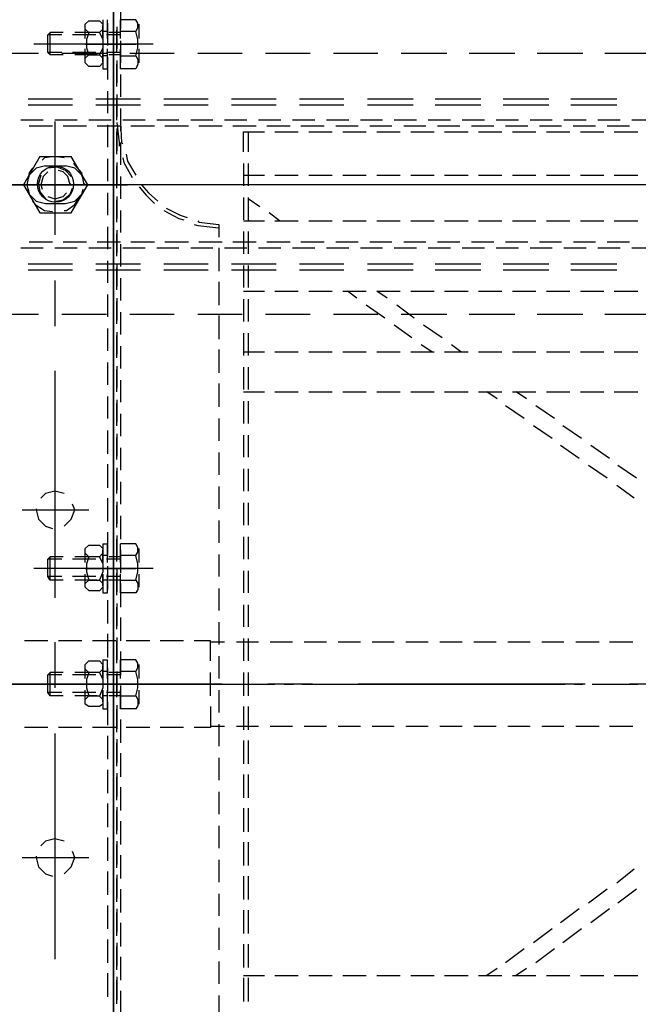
# Model space of a CAD drawing. Header units: millimetres. Extents: x -1435 to 74790, y -2508 to 13830.
# Tile 87 of 95: x 34554 to 34641, y 10626 to 10764. Entities that reach past the tile are written whole.
import ezdxf

# ---------------------------------------------------------------- set-up
doc = ezdxf.new("R2010")
doc.units = ezdxf.units.MM
doc.layers.add('ACMV-EQP-CHW', color=30, linetype='Continuous', true_color=0xff7f00)

# ---------------------------------------------------------------- blocks, each defined once
blk = doc.blocks.new('AHU-3TR-CARRIER')
at = {"layer": 'ACMV-EQP-CHW'}
for points in [[(388.23, 519.81), (388.23, 84.51)], [(388.23, 82.02), (388.23, 519.5)], [(390.09, 463.37), (390.09, 457.45)], [(381.67, 456.52), (380.73, 457.45), (380.73, 458.7), (381.67, 459.63)], [(381.67, 459.63), (384.47, 459.63)], [(384.47, 459.63), (385.42, 458.7), (385.42, 457.45), (384.47, 456.52), (385.42, 454.64), (385.42, 452.46), (384.47, 450.59), (385.42, 449.66), (385.42, 448.4), (384.47, 447.47), (381.68, 447.47)], [(385.42, 459.94), (385.42, 454.96)], [(386.66, 454.96), (386.66, 459.94)], [(390.09, 454.96), (390.09, 459.94)], [(394.15, 459.94), (390.09, 459.94)], [(394.15, 456.83), (394.76, 457.77), (394.76, 459.01), (394.15, 459.94)], [(380.73, 454.96), (380.73, 458.39)], [(385.42, 454.96), (385.42, 458.39)], [(386.65, 456.83), (385.42, 456.83)], [(386.65, 459.01), (386.65, 453.09)], [(389.16, 458.07), (389.16, 452.15)], [(389.16, 451.21), (389.16, 457.13)], [(394.15, 450.28), (394.76, 452.46), (394.76, 454.64), (394.15, 456.82), (390.09, 456.82)], [(395.08, 454.96), (395.08, 458.7)], [(371.38, 450.59), (371.38, 456.51), (370.75, 455.89)], [(374.49, 455.89), (370.75, 455.89)], [(371.38, 450.59), (370.76, 451.21), (370.76, 455.89)], [(374.81, 456.52), (371.38, 456.52)], [(383.54, 455.89), (377.31, 455.89)], [(383.86, 456.52), (377.92, 456.52)], [(384.47, 456.51), (381.67, 456.51), (381.04, 454.64), (381.04, 452.46), (381.67, 450.59), (384.47, 450.59)], [(390.09, 455.89), (386.35, 455.89)], [(390.09, 456.52), (386.97, 456.52)], [(390.09, 454.33), (390.09, 448.4)], [(398.82, 453.4), (367.02, 453.4)], [(380.73, 453.4), (394.15, 453.4)], [(380.73, 448.72), (380.73, 452.15)], [(390.4, 453.4), (381.67, 453.4)], [(385.42, 452.15), (385.42, 446.84)], [(385.42, 448.72), (385.42, 452.15)], [(386.66, 446.85), (386.66, 452.15)], [(390.09, 446.85), (390.09, 452.15)], [(395.08, 448.41), (395.08, 452.15)], [(368.27, 450.9), (356.42, 450.9)], [(374.49, 451.21), (370.75, 451.21)], [(374.81, 450.59), (371.38, 450.59)], [(386.35, 450.9), (374.49, 450.9)], [(383.54, 451.21), (377.31, 451.21)], [(383.86, 450.59), (377.92, 450.59)], [(381.67, 447.47), (380.73, 448.41), (380.73, 449.65), (381.67, 450.59)], [(386.65, 450.28), (385.42, 450.28)], [(390.09, 451.21), (386.35, 451.21)], [(386.65, 449.96), (386.65, 444.04)], [(390.09, 450.59), (386.97, 450.59)], [(389.16, 449.02), (389.16, 443.11)], [(390.09, 450.28), (394.15, 450.28), (394.76, 449.34), (394.76, 448.1), (394.15, 446.85), (390.09, 446.85)], [(404.44, 450.9), (392.59, 450.9)], [(422.53, 450.9), (410.67, 450.9)], [(440.6, 450.9), (428.76, 450.9)], [(458.69, 450.9), (446.84, 450.9)], [(477.09, 450.9), (464.93, 450.9)], [(495.17, 450.9), (483.01, 450.9)], [(513.26, 450.9), (501.1, 450.9)], [(531.35, 450.9), (519.19, 450.9)], [(385.42, 446.85), (386.65, 446.85)], [(389.16, 442.17), (389.16, 448.09)], [(390.09, 445.29), (390.09, 439.37)], [(386.65, 440.93), (386.65, 435)], [(377.31, 438.74), (365.46, 438.74)], [(395.39, 438.74), (383.54, 438.74)], [(389.16, 439.99), (389.16, 434.06)], [(389.16, 433.12), (389.16, 439.05)], [(413.48, 438.74), (401.63, 438.74)], [(431.56, 438.74), (419.71, 438.74)], [(449.65, 438.74), (437.81, 438.74)], [(468.05, 438.74), (455.88, 438.74)], [(486.14, 438.74), (473.97, 438.74)], [(504.22, 438.74), (492.06, 438.74)], [(522.31, 438.74), (510.14, 438.74)], [(377.31, 437.18), (365.46, 437.18)], [(395.39, 437.18), (383.54, 437.18)], [(390.09, 436.24), (390.09, 430.32)], [(413.48, 437.18), (401.63, 437.18)], [(431.56, 437.18), (419.71, 437.18)], [(449.65, 437.18), (437.81, 437.18)], [(468.05, 437.18), (455.88, 437.18)], [(486.14, 437.18), (473.97, 437.18)], [(504.22, 437.18), (492.06, 437.18)], [(522.31, 437.18), (510.14, 437.18)], [(369.51, 433.13), (363.59, 433.13)], [(378.55, 433.13), (372.64, 433.13)], [(387.6, 433.13), (381.67, 433.13)], [(396.65, 433.13), (390.71, 433.13)], [(405.68, 433.13), (399.76, 433.13)], [(414.72, 433.13), (408.8, 433.13)], [(423.77, 433.13), (417.84, 433.13)], [(432.81, 433.13), (426.89, 433.13)], [(441.85, 433.13), (435.93, 433.13)], [(450.9, 433.13), (444.96, 433.13)], [(459.94, 433.13), (454.01, 433.13)], [(468.99, 433.13), (463.06, 433.13)], [(478.02, 433.13), (472.11, 433.13)], [(487.07, 433.13), (481.15, 433.13)], [(496.11, 433.13), (490.18, 433.13)], [(505.16, 433.13), (499.23, 433.13)], [(514.21, 433.13), (508.27, 433.13)], [(523.24, 433.13), (517.31, 433.13)], [(532.29, 433.13), (526.36, 433.13)], [(371.99, 431.57), (365.77, 431.57)], [(372.64, 432.82), (372.64, 402.57)], [(381.04, 431.57), (374.81, 431.57)], [(390.09, 431.57), (383.86, 431.57)], [(386.65, 431.88), (386.65, 425.95)], [(389.16, 432.5), (389.78, 427.21), (389.78, 426.27)], [(389.16, 430.95), (389.16, 425.02)], [(390.09, 432.5), (390.39, 427.21), (390.71, 426.89)], [(399.14, 431.57), (392.89, 431.57)], [(408.18, 431.57), (401.94, 431.57)], [(417.21, 431.57), (410.99, 431.57)], [(426.26, 431.57), (420.03, 431.57)], [(435.31, 431.57), (429.07, 431.57)], [(444.35, 431.57), (438.11, 431.57)], [(453.39, 431.57), (447.46, 431.57)], [(462.43, 431.57), (456.51, 431.57)], [(471.48, 431.57), (465.56, 431.57)], [(480.52, 431.57), (474.59, 431.57)], [(489.56, 431.57), (483.63, 431.57)], [(498.6, 431.57), (492.68, 431.57)], [(507.64, 431.57), (501.73, 431.57)], [(516.69, 431.57), (510.76, 431.57)], [(525.73, 431.57), (519.81, 431.57)], [(389.16, 424.08), (389.16, 430.01)], [(422.84, 424.71), (422.84, 430.01), (428.45, 430.01)], [(424.08, 430.01), (424.08, 424.71)], [(431.26, 430.01), (437.48, 430.01)], [(440.3, 430.01), (446.53, 430.01)], [(449.34, 430.01), (455.57, 430.01)], [(458.38, 430.01), (464.62, 430.01)], [(467.42, 430.01), (473.66, 430.01)], [(476.47, 430.01), (482.7, 430.01)], [(485.51, 430.01), (491.74, 430.01)], [(494.55, 430.01), (500.79, 430.01)], [(503.59, 430.01), (509.83, 430.01)], [(512.64, 430.01), (518.87, 430.01)], [(521.68, 430.01), (527.92, 430.01)], [(372.64, 426.89), (372.64, 405.38)], [(390.09, 427.21), (390.09, 421.28)], [(368.57, 423.46), (364.22, 415.97), (368.57, 408.5)], [(368.57, 423.46), (376.99, 423.46)], [(375.12, 423.15), (372.64, 423.46), (369.82, 423.15), (369.2, 422.53)], [(377, 408.5), (381.36, 415.97), (377, 423.46)], [(386.65, 422.83), (386.65, 416.91)], [(390.71, 423.15), (391.02, 421.9), (393.21, 417.84)], [(391.65, 424.08), (391.96, 422.22), (394.15, 418.47)], [(366.7, 420.34), (365.77, 419.1), (365.15, 415.97), (365.46, 414.42)], [(370.14, 420.97), (367.64, 420.34), (365.77, 418.47), (365.46, 417.53)], [(370.14, 420.97), (375.43, 420.97)], [(377, 418.16), (375.43, 419.72), (373.25, 420.66), (370.75, 420.34)], [(380.12, 417.53), (379.8, 418.47), (377.92, 420.34), (375.43, 420.97)], [(380.42, 416.29), (380.42, 415.97), (379.8, 419.1), (377.92, 421.28), (377.62, 421.59)], [(389.16, 421.9), (389.16, 415.98)], [(389.16, 415.05), (389.16, 420.97)], [(422.84, 421.59), (422.84, 415.67)], [(424.08, 421.59), (424.08, 415.67)], [(368.89, 418.47), (368.27, 416.29), (368.57, 414.1), (370.14, 412.23)], [(370.76, 419.41), (369.51, 418.15), (368.89, 415.97), (369.19, 414.73)], [(376.68, 416.29), (376.68, 415.97), (376.06, 418.16), (374.81, 419.41), (373.57, 419.72)], [(390.09, 418.16), (390.09, 412.23)], [(422.84, 418.47), (428.45, 418.47)], [(431.26, 418.47), (437.48, 418.47)], [(440.3, 418.47), (446.53, 418.47)], [(449.34, 418.47), (455.57, 418.47)], [(458.38, 418.47), (464.62, 418.47)], [(467.42, 418.47), (473.66, 418.47)], [(476.47, 418.47), (482.7, 418.47)], [(485.51, 418.47), (491.74, 418.47)], [(494.55, 418.47), (500.79, 418.47)], [(503.59, 418.47), (509.83, 418.47)], [(512.64, 418.47), (518.87, 418.47)], [(521.68, 418.47), (527.92, 418.47)], [(369.19, 415.97), (308.7, 415.97)], [(407.55, 415.97), (347.37, 415.97)], [(353.6, 415.97), (391.96, 415.97)], [(365.46, 414.73), (365.77, 413.48), (367.64, 411.61), (370.14, 410.98)], [(372.94, 411.61), (374.81, 411.93), (376.68, 413.48), (377.31, 415.05)], [(375.43, 410.99), (377.92, 411.61), (379.8, 413.48), (380.12, 414.73)], [(393.21, 415.97), (381.04, 415.97)], [(395.08, 415.35), (396.94, 413.17), (399.13, 410.99)], [(395.7, 415.97), (397.58, 413.8), (400.07, 411.61)], [(465.56, 415.97), (405.37, 415.97)], [(431.56, 415.97), (419.71, 415.97)], [(504.21, 415.97), (443.73, 415.97)], [(489.88, 415.97), (477.72, 415.97)], [(562.22, 415.97), (501.73, 415.97)], [(528.23, 415.97), (516.07, 415.97)], [(370.76, 412.85), (372.64, 412.23), (374.81, 412.85), (375.75, 413.79)], [(375.12, 409.12), (375.75, 409.12), (377.92, 410.68), (379.49, 413.17)], [(386.65, 413.79), (386.65, 407.87)], [(389.16, 412.85), (389.16, 406.93)], [(422.84, 412.54), (422.84, 406.62)], [(424.08, 412.54), (424.08, 406.62)], [(427.19, 410.05), (424.08, 412.23)], [(366.7, 411.61), (367.33, 410.68), (369.82, 409.12), (372, 408.81)], [(370.14, 410.98), (375.43, 410.98)], [(389.16, 406), (389.16, 411.93)], [(402.24, 409.74), (405.99, 407.87), (407.87, 407.24)], [(368.57, 408.5), (376.99, 408.5)], [(390.09, 409.12), (390.09, 403.2)], [(401.63, 409.12), (405.68, 406.93), (406.94, 406.62)], [(432.5, 406.31), (429.69, 408.49)], [(386.65, 404.75), (386.65, 398.82)], [(409.73, 405.38), (410.67, 405.06), (416.29, 404.44)], [(410.67, 406.31), (410.99, 406), (416.29, 405.38), (416.29, 401.95)], [(422.84, 406.31), (428.45, 406.31)], [(424.39, 406.31), (424.08, 406.62)], [(431.26, 406.31), (437.48, 406.31)], [(440.3, 406.31), (446.53, 406.31)], [(449.34, 406.31), (455.57, 406.31)], [(458.38, 406.31), (464.62, 406.31)], [(467.42, 406.31), (473.66, 406.31)], [(476.47, 406.31), (482.7, 406.31)], [(485.51, 406.31), (491.74, 406.31)], [(494.55, 406.31), (500.79, 406.31)], [(503.59, 406.31), (509.83, 406.31)], [(512.64, 406.31), (518.87, 406.31)], [(521.68, 406.31), (527.92, 406.31)], [(389.16, 403.82), (389.16, 397.89)], [(389.16, 396.95), (389.16, 402.88)], [(422.84, 403.51), (422.84, 397.58)], [(424.08, 403.51), (424.08, 397.58)], [(363.59, 399.13), (369.51, 399.13)], [(365.77, 400.7), (371.99, 400.7)], [(372.64, 399.13), (378.55, 399.13)], [(374.81, 400.7), (381.05, 400.7)], [(381.67, 399.13), (387.59, 399.13)], [(383.86, 400.7), (390.1, 400.7)], [(390.09, 400.07), (390.09, 394.15)], [(390.71, 399.13), (396.64, 399.13)], [(392.89, 400.7), (399.13, 400.7)], [(399.76, 399.13), (405.68, 399.13)], [(401.94, 400.7), (408.18, 400.7)], [(408.8, 399.13), (414.72, 399.13)], [(410.99, 400.7), (417.21, 400.7)], [(416.29, 399.13), (416.29, 392.9)], [(417.84, 399.13), (423.77, 399.13)], [(420.03, 400.7), (426.26, 400.7)], [(426.89, 399.13), (432.81, 399.13)], [(429.07, 400.7), (435.31, 400.7)], [(435.93, 399.13), (441.85, 399.13)], [(438.11, 400.7), (444.35, 400.7)], [(444.97, 399.13), (450.9, 399.13)], [(447.46, 400.7), (453.39, 400.7)], [(454.01, 399.13), (459.94, 399.13)], [(456.51, 400.7), (462.43, 400.7)], [(463.06, 399.13), (468.99, 399.13)], [(465.56, 400.7), (471.48, 400.7)], [(472.11, 399.13), (478.02, 399.13)], [(474.59, 400.7), (480.51, 400.7)], [(481.15, 399.13), (487.07, 399.13)], [(483.63, 400.7), (489.56, 400.7)], [(490.19, 399.13), (496.12, 399.13)], [(492.68, 400.7), (498.61, 400.7)], [(499.23, 399.13), (505.15, 399.13)], [(501.72, 400.7), (507.64, 400.7)], [(508.27, 399.13), (514.2, 399.13)], [(510.77, 400.7), (516.69, 400.7)], [(517.31, 399.13), (523.24, 399.13)], [(519.81, 400.7), (525.73, 400.7)], [(526.36, 399.13), (532.29, 399.13)], [(377.31, 394.77), (365.46, 394.77)], [(395.39, 394.77), (383.54, 394.77)], [(386.65, 395.71), (386.65, 389.79)], [(389.16, 394.77), (389.16, 388.85)], [(389.16, 387.92), (389.16, 393.84)], [(413.48, 394.77), (401.63, 394.77)], [(431.56, 394.77), (419.71, 394.77)], [(422.84, 394.46), (422.84, 388.53)], [(424.08, 394.46), (424.08, 388.53)], [(449.65, 394.77), (437.81, 394.77)], [(468.05, 394.77), (455.88, 394.77)], [(486.14, 394.77), (473.97, 394.77)], [(504.22, 394.77), (492.06, 394.77)], [(522.31, 394.77), (510.14, 394.77)], [(377.31, 393.21), (365.46, 393.21)], [(395.39, 393.21), (383.54, 393.21)], [(390.09, 391.03), (390.09, 385.11)], [(413.48, 393.21), (401.63, 393.21)], [(431.56, 393.21), (419.71, 393.21)], [(449.65, 393.21), (437.81, 393.21)], [(468.05, 393.21), (455.88, 393.21)], [(486.14, 393.21), (473.97, 393.21)], [(504.22, 393.21), (492.06, 393.21)], [(522.31, 393.21), (510.14, 393.21)], [(372.64, 390.41), (372.64, 378.25)], [(416.29, 390.09), (416.29, 383.86)], [(386.65, 386.66), (386.65, 380.75)], [(389.16, 385.73), (389.16, 379.81)], [(422.84, 387.6), (428.45, 387.6)], [(431.26, 387.6), (437.48, 387.6)], [(440.3, 387.6), (446.53, 387.6)], [(449.34, 387.6), (455.57, 387.6)], [(453.08, 385.73), (450.59, 387.6)], [(458.38, 387.6), (464.62, 387.6)], [(461.19, 385.73), (458.38, 387.6)], [(467.42, 387.6), (473.66, 387.6)], [(476.47, 387.6), (482.7, 387.6)], [(485.51, 387.6), (491.74, 387.6)], [(494.55, 387.6), (500.79, 387.6)], [(503.59, 387.6), (509.83, 387.6)], [(512.64, 387.6), (518.87, 387.6)], [(521.68, 387.6), (527.92, 387.6)], [(389.16, 378.87), (389.16, 384.8)], [(422.84, 385.42), (422.84, 379.5)], [(424.08, 385.42), (424.08, 379.5)], [(460.56, 380.43), (455.57, 383.86)], [(468.36, 380.43), (463.69, 383.86)], [(368.27, 381.37), (356.42, 381.37)], [(386.35, 381.37), (374.49, 381.37)], [(390.09, 381.98), (390.09, 376.06)], [(404.44, 381.37), (392.59, 381.37)], [(422.53, 381.37), (410.67, 381.37)], [(416.29, 381.06), (416.29, 374.81)], [(440.6, 381.37), (428.76, 381.37)], [(458.7, 381.37), (446.84, 381.37)], [(477.09, 381.37), (464.93, 381.37)], [(495.18, 381.37), (483.02, 381.37)], [(513.26, 381.37), (501.1, 381.37)], [(531.35, 381.37), (519.19, 381.37)], [(467.74, 375.13), (463.06, 378.56)], [(475.84, 375.13), (470.85, 378.56)], [(386.65, 377.63), (386.65, 371.7)], [(389.16, 376.69), (389.16, 370.76)], [(389.16, 369.83), (389.16, 375.75)], [(422.84, 376.37), (422.84, 370.45)], [(424.08, 376.37), (424.08, 370.45)], [(390.09, 372.94), (390.09, 367.02)], [(473.04, 371.39), (470.23, 373.26)], [(480.83, 371.39), (478.33, 373.26)], [(416.29, 372.01), (416.29, 365.78)], [(422.84, 371.39), (428.45, 371.39)], [(431.26, 371.39), (437.48, 371.39)], [(440.3, 371.39), (446.53, 371.39)], [(449.34, 371.39), (455.57, 371.39)], [(458.38, 371.39), (464.62, 371.39)], [(467.42, 371.39), (473.66, 371.39)], [(476.47, 371.39), (482.7, 371.39)], [(485.51, 371.39), (491.74, 371.39)], [(494.55, 371.39), (500.79, 371.39)], [(503.59, 371.39), (509.83, 371.39)], [(512.64, 371.39), (518.87, 371.39)], [(521.68, 371.39), (527.92, 371.39)], [(386.65, 368.58), (386.65, 362.65)], [(389.16, 367.64), (389.16, 361.71)], [(372.64, 366.4), (372.64, 305.9)], [(389.16, 360.78), (389.16, 366.71)], [(422.84, 367.33), (422.84, 361.41)], [(424.08, 367.33), (424.08, 361.41)], [(390.09, 363.91), (390.09, 357.98)], [(416.29, 362.97), (416.29, 356.73)], [(386.65, 359.54), (386.65, 353.61)], [(422.84, 360.78), (428.45, 360.78)], [(431.26, 360.78), (437.48, 360.78)], [(440.3, 360.78), (446.53, 360.78)], [(449.34, 360.78), (455.57, 360.78)], [(458.38, 360.78), (464.62, 360.78)], [(467.42, 360.78), (473.66, 360.78)], [(476.47, 360.78), (482.7, 360.78)], [(485.51, 360.78), (491.74, 360.78)], [(490.51, 358.91), (487.7, 360.78)], [(494.55, 360.78), (500.79, 360.78)], [(498.29, 358.91), (495.49, 360.78)], [(503.59, 360.78), (509.83, 360.78)], [(512.64, 360.78), (518.87, 360.78)], [(521.68, 360.78), (527.92, 360.78)], [(389.16, 358.6), (389.16, 352.67)], [(389.16, 351.74), (389.16, 357.66)], [(422.84, 358.29), (422.84, 352.36)], [(424.08, 358.29), (424.08, 352.36)], [(497.67, 353.61), (492.68, 357.04)], [(505.78, 353.61), (500.79, 357.04)], [(390.09, 354.86), (390.09, 348.93)], [(416.29, 353.61), (416.29, 347.69)], [(505.15, 348.31), (500.16, 351.74)], [(512.95, 348.31), (507.96, 351.74)], [(386.65, 350.49), (386.65, 344.26)], [(389.16, 349.56), (389.16, 343.64)], [(422.84, 349.25), (422.84, 343.32)], [(424.08, 349.25), (424.08, 343.32)], [(389.16, 342.7), (389.16, 348.62)], [(512.33, 343.01), (507.34, 346.44)], [(520.43, 343.01), (515.44, 346.44)], [(390.09, 345.81), (390.09, 339.89)], [(416.29, 344.57), (416.29, 338.65)], [(386.65, 341.45), (386.65, 335.21)], [(519.81, 337.71), (514.82, 341.14)], [(527.6, 337.71), (522.61, 341.14)], [(389.16, 340.51), (389.16, 334.59)], [(389.16, 333.66), (389.16, 339.58)], [(422.84, 340.2), (422.84, 334.28)], [(424.08, 340.2), (424.08, 334.28)], [(390.09, 336.78), (390.09, 330.85)], [(375.12, 333.66), (372.64, 334.28), (370.14, 333.66), (368.89, 332.4)], [(416.29, 335.53), (416.29, 329.61)], [(526.98, 332.41), (522.31, 335.84)], [(375.12, 324.92), (376.99, 326.79), (377.92, 329.29), (377.31, 330.85)], [(386.65, 332.41), (386.65, 326.17)], [(389.16, 331.47), (389.16, 325.55)], [(422.84, 331.17), (422.84, 325.23)], [(424.08, 331.17), (424.08, 325.23)], [(363.89, 329.29), (381.67, 329.29)], [(367.64, 329.6), (367.64, 329.29), (368.27, 326.79), (370.14, 324.92), (371.99, 324.3)], [(389.16, 324.61), (389.16, 330.53)], [(390.09, 327.73), (390.09, 321.49)], [(416.29, 326.48), (416.29, 320.56)], [(386.65, 323.37), (386.65, 317.13)], [(385.42, 320.25), (385.42, 315.26)], [(385.42, 320.25), (386.65, 320.25)], [(386.66, 315.26), (386.66, 320.25)], [(389.16, 322.43), (389.16, 316.5)], [(389.16, 315.57), (389.16, 321.49)], [(390.09, 315.26), (390.09, 320.25)], [(394.15, 320.25), (390.09, 320.25)], [(394.15, 317.13), (394.76, 318.07), (394.76, 319.31), (394.15, 320.25)], [(422.84, 322.12), (422.84, 316.19)], [(424.08, 322.12), (424.08, 316.19)], [(381.67, 316.82), (380.73, 317.76), (380.73, 319), (381.67, 319.94)], [(380.73, 315.26), (380.73, 318.69)], [(381.67, 319.94), (384.47, 319.94)], [(384.47, 319.93), (385.42, 319), (385.42, 317.76), (384.47, 316.82), (385.42, 314.94), (385.42, 312.76), (384.47, 310.58), (385.42, 309.64), (385.42, 308.71), (384.47, 307.77), (381.68, 307.77)], [(385.42, 315.26), (385.42, 318.69)], [(390.09, 318.69), (390.09, 312.46)], [(395.08, 315.26), (395.08, 319)], [(371.38, 310.58), (371.38, 316.82), (370.75, 316.19)], [(374.49, 316.19), (370.75, 316.19)], [(371.38, 310.58), (370.76, 311.52), (370.76, 316.19)], [(374.81, 316.82), (371.38, 316.82)], [(383.54, 316.19), (377.31, 316.19)], [(383.86, 316.82), (377.92, 316.82)], [(384.47, 316.82), (381.67, 316.82), (381.04, 314.94), (381.04, 312.76), (381.67, 310.58), (384.47, 310.58)], [(386.65, 317.13), (385.42, 317.13)], [(390.09, 316.19), (386.35, 316.19)], [(390.09, 316.82), (386.97, 316.82)], [(394.15, 310.58), (394.76, 312.76), (394.76, 314.94), (394.15, 317.13), (390.09, 317.13)], [(416.29, 317.44), (416.29, 311.51)], [(398.82, 313.7), (367.02, 313.7)], [(380.73, 313.7), (394.15, 313.7)], [(390.4, 313.7), (381.67, 313.7)], [(386.65, 314.32), (386.65, 308.08)], [(389.16, 313.39), (389.16, 307.46)], [(389.16, 306.53), (389.16, 312.46)], [(422.84, 313.08), (422.84, 307.15)], [(424.08, 313.08), (424.08, 307.15)], [(374.49, 311.52), (370.75, 311.52)], [(374.81, 310.58), (371.38, 310.58)], [(383.54, 311.52), (377.31, 311.52)], [(383.86, 310.58), (377.92, 310.58)], [(380.73, 309.02), (380.73, 312.14)], [(381.67, 307.78), (380.73, 308.71), (380.73, 309.64), (381.67, 310.58)], [(385.42, 312.14), (385.42, 307.15)], [(385.42, 309.02), (385.42, 312.14)], [(386.65, 310.58), (385.42, 310.58)], [(390.09, 311.52), (386.35, 311.52)], [(386.66, 307.15), (386.66, 312.14)], [(390.09, 310.58), (386.97, 310.58)], [(390.09, 307.15), (390.09, 312.14)], [(390.09, 310.58), (394.15, 310.58), (394.76, 309.64), (394.76, 308.08), (394.15, 307.15), (390.09, 307.15)], [(390.09, 309.64), (390.09, 303.41)], [(395.08, 308.71), (395.08, 312.14)], [(385.42, 307.15), (386.65, 307.15)], [(416.29, 308.39), (416.29, 302.48)], [(386.65, 305.27), (386.65, 299.04)], [(389.16, 304.35), (389.16, 298.42)], [(389.16, 297.48), (389.16, 303.41)], [(422.84, 304.03), (422.84, 298.1)], [(424.08, 304.03), (424.08, 298.1)], [(390.09, 300.6), (390.09, 294.36)], [(416.29, 299.36), (416.29, 293.43)], [(370.76, 294.36), (364.52, 294.36)], [(372.64, 294.06), (372.64, 281.89)], [(379.8, 294.36), (373.57, 294.36)], [(388.84, 294.36), (382.61, 294.36)], [(386.65, 296.23), (386.65, 290)], [(389.16, 295.3), (389.16, 289.38)], [(389.16, 288.44), (389.16, 294.36)], [(397.89, 294.36), (391.65, 294.36)], [(406.93, 294.36), (400.69, 294.36)], [(414.41, 294.06), (414.11, 294.06), (414.11, 294.36), (409.74, 294.36)], [(414.11, 289.06), (414.11, 294.36)], [(417.84, 294.06), (414.41, 294.06)], [(426.89, 294.06), (420.97, 294.06)], [(422.84, 294.99), (422.84, 289.06)], [(424.08, 294.99), (424.08, 289.06)], [(435.93, 294.06), (430, 294.06)], [(444.97, 294.06), (439.04, 294.06)], [(454.02, 294.06), (448.09, 294.06)], [(463.06, 294.06), (457.14, 294.06)], [(472.11, 294.06), (466.17, 294.06)], [(481.15, 294.06), (475.22, 294.06)], [(490.18, 294.06), (484.26, 294.06)], [(499.23, 294.06), (493.31, 294.06)], [(508.27, 294.06), (502.35, 294.06)], [(517.63, 294.06), (511.39, 294.06)], [(526.66, 294.06), (520.43, 294.06)], [(390.09, 291.56), (390.09, 285.31)], [(381.67, 285.95), (380.73, 286.89), (380.73, 288.13), (381.67, 289.06)], [(381.67, 289.06), (384.47, 289.06)], [(384.47, 289.06), (385.42, 288.13), (385.42, 286.88), (384.47, 285.95), (385.42, 284.08), (385.42, 281.89), (384.47, 279.7), (385.42, 278.78), (385.42, 277.53), (384.47, 276.9), (381.68, 276.9)], [(385.42, 289.38), (385.42, 284.39)], [(385.42, 289.38), (386.65, 289.38)], [(386.66, 284.39), (386.66, 289.38)], [(390.09, 284.39), (390.09, 289.38)], [(394.15, 289.38), (390.09, 289.38)], [(394.15, 286.26), (394.76, 287.19), (394.76, 288.44), (394.15, 289.38)], [(416.29, 290.31), (416.29, 284.39)], [(380.73, 284.39), (380.73, 287.81)], [(385.42, 284.39), (385.42, 287.81)], [(386.65, 286.26), (385.42, 286.26)], [(386.65, 287.19), (386.65, 280.96)], [(389.16, 286.25), (389.16, 280.02)], [(394.15, 279.71), (394.76, 281.89), (394.76, 284.08), (394.15, 286.26), (390.09, 286.26)], [(395.08, 284.39), (395.08, 288.13)], [(371.38, 279.71), (371.38, 285.95), (370.75, 285.32)], [(374.49, 285.32), (370.75, 285.32)], [(371.38, 279.71), (370.76, 280.64), (370.76, 285.32)], [(374.81, 285.95), (371.38, 285.95)], [(383.54, 285.32), (377.31, 285.32)], [(383.86, 285.95), (377.92, 285.95)], [(384.47, 285.95), (381.67, 285.95), (381.04, 284.08), (381.04, 281.89), (381.67, 279.71), (384.47, 279.71)], [(390.09, 285.32), (386.35, 285.32)], [(390.09, 285.95), (386.97, 285.95)], [(389.16, 279.4), (389.16, 285.32)], [(414.11, 279.71), (414.11, 285.95)], [(422.84, 285.95), (422.84, 279.71)], [(424.08, 285.95), (424.08, 279.71)], [(334.28, 282.83), (411.29, 282.83)], [(417.21, 282.83), (356.73, 282.83)], [(398.82, 282.83), (367.02, 282.83)], [(370.75, 282.83), (423.14, 282.83)], [(376.68, 282.83), (407.24, 282.83)], [(380.73, 278.14), (380.73, 281.27)], [(390.4, 282.83), (381.67, 282.83)], [(385.42, 281.27), (385.42, 276.28)], [(385.42, 278.14), (385.42, 281.27)], [(386.66, 276.28), (386.66, 281.27)], [(390.09, 282.52), (390.09, 276.28)], [(390.09, 276.28), (390.09, 281.27)], [(395.08, 277.53), (395.08, 281.27)], [(416.29, 281.27), (416.29, 275.34)], [(419.09, 282.83), (431.26, 282.83)], [(422.84, 282.83), (431.26, 282.83)], [(441.24, 282.83), (429.37, 282.83)], [(433.74, 282.83), (436.24, 282.83)], [(438.42, 282.83), (450.58, 282.83)], [(443.42, 282.83), (503.59, 282.83)], [(453.08, 282.83), (455.57, 282.83)], [(513.89, 282.83), (453.39, 282.83)], [(457.76, 282.83), (469.91, 282.83)], [(472.41, 282.83), (474.59, 282.83)], [(477.09, 282.83), (489.25, 282.83)], [(491.74, 282.83), (493.94, 282.83)], [(496.42, 282.83), (508.58, 282.83)], [(511.08, 282.83), (513.27, 282.83)], [(515.76, 282.83), (527.92, 282.83)], [(515.76, 282.83), (527.92, 282.83)], [(537.89, 282.83), (525.73, 282.83)], [(374.49, 280.64), (370.75, 280.64)], [(374.81, 279.71), (371.38, 279.71)], [(383.54, 280.64), (377.31, 280.64)], [(383.86, 279.71), (377.92, 279.71)], [(381.67, 276.9), (380.73, 277.53), (380.73, 278.77), (381.67, 279.71)], [(386.65, 279.71), (385.42, 279.71)], [(390.09, 280.64), (386.35, 280.64)], [(390.09, 279.71), (386.97, 279.71)], [(390.09, 279.71), (394.15, 279.71), (394.76, 278.78), (394.76, 277.21), (394.15, 276.28), (390.09, 276.28)], [(385.42, 276.28), (386.65, 276.28)], [(386.65, 278.14), (386.65, 271.91)], [(389.16, 277.22), (389.16, 270.97)], [(389.16, 270.04), (389.16, 276.28)], [(414.11, 276.9), (414.11, 271.29), (409.74, 271.29)], [(422.84, 276.9), (422.84, 270.66)], [(424.08, 276.9), (424.08, 270.66)], [(390.09, 273.48), (390.09, 267.24)], [(370.76, 271.29), (364.52, 271.29)], [(379.8, 271.29), (373.57, 271.29)], [(388.84, 271.29), (382.61, 271.29)], [(397.89, 271.29), (391.65, 271.29)], [(406.93, 271.29), (400.69, 271.29)], [(414.41, 271.6), (414.11, 271.6), (414.11, 271.29)], [(417.84, 271.6), (414.41, 271.6)], [(416.29, 272.22), (416.29, 266.3)], [(426.89, 271.6), (420.97, 271.6)], [(435.93, 271.6), (430, 271.6)], [(444.97, 271.6), (439.04, 271.6)], [(454.02, 271.6), (448.09, 271.6)], [(463.06, 271.6), (457.14, 271.6)], [(472.11, 271.6), (466.17, 271.6)], [(481.15, 271.6), (475.22, 271.6)], [(490.18, 271.6), (484.26, 271.6)], [(499.23, 271.6), (493.31, 271.6)], [(508.27, 271.6), (502.35, 271.6)], [(517.63, 271.6), (511.39, 271.6)], [(526.66, 271.6), (520.43, 271.6)], [(372.64, 269.73), (372.64, 209.55)], [(386.65, 269.11), (386.65, 262.87)], [(389.16, 268.18), (389.16, 261.94)], [(422.84, 267.86), (422.84, 261.63)], [(424.08, 267.86), (424.08, 261.63)], [(389.16, 261.01), (389.16, 267.24)], [(390.09, 264.43), (390.09, 258.19)], [(416.29, 263.18), (416.29, 257.26)], [(386.65, 260.06), (386.65, 253.83)], [(389.16, 259.13), (389.16, 252.89)], [(389.16, 251.96), (389.16, 258.19)], [(422.84, 258.82), (422.84, 252.58)], [(424.08, 258.82), (424.08, 252.58)], [(390.09, 255.39), (390.09, 249.15)], [(416.29, 254.14), (416.29, 248.22)], [(386.65, 251.02), (386.65, 244.78)], [(389.16, 250.09), (389.16, 243.85)], [(422.84, 249.78), (422.84, 243.54)], [(424.08, 249.78), (424.08, 243.54)], [(389.16, 242.91), (389.16, 249.15)], [(390.09, 246.34), (390.09, 240.11)], [(416.29, 245.09), (416.29, 239.17)], [(375.12, 241.04), (372.64, 241.66), (370.14, 241.04), (368.89, 239.8)], [(386.65, 241.98), (386.65, 235.74)], [(389.16, 241.04), (389.16, 234.81)], [(389.16, 233.87), (389.16, 240.11)], [(422.84, 240.73), (422.84, 234.49)], [(424.08, 240.73), (424.08, 234.49)], [(363.89, 236.68), (381.67, 236.68)], [(367.64, 236.99), (367.64, 236.68), (368.27, 234.19), (370.14, 232.31), (371.99, 231.69)], [(375.12, 232.31), (376.99, 234.19), (377.92, 236.68), (377.31, 238.23)], [(390.09, 237.3), (390.09, 231.06)], [(416.29, 236.05), (416.29, 230.12)], [(526.98, 233.56), (522.31, 229.82)], [(386.65, 232.94), (386.65, 226.69)], [(389.16, 232), (389.16, 225.77)], [(389.16, 224.83), (389.16, 231.06)], [(422.84, 231.69), (422.84, 225.45)], [(424.08, 231.69), (424.08, 225.45)], [(390.09, 228.26), (390.09, 222.02)], [(416.29, 227.02), (416.29, 221.09)], [(519.81, 228.26), (514.82, 224.52)], [(527.6, 228.26), (522.61, 224.52)], [(386.65, 223.89), (386.65, 217.66)], [(389.16, 222.95), (389.16, 216.72)], [(389.16, 215.79), (389.16, 222.02)], [(422.84, 222.64), (422.84, 216.41)], [(424.08, 222.64), (424.08, 216.41)], [(512.33, 222.95), (507.34, 219.22)], [(520.43, 222.95), (515.44, 219.22)], [(390.09, 219.21), (390.09, 212.98)], [(416.29, 217.96), (416.29, 212.04)], [(505.15, 217.66), (500.16, 213.91)], [(512.95, 217.66), (507.96, 213.91)], [(386.65, 214.85), (386.65, 208.61)], [(389.16, 213.92), (389.16, 207.68)], [(389.16, 206.74), (389.16, 212.98)], [(422.84, 213.6), (422.84, 207.37)], [(424.08, 213.6), (424.08, 207.37)], [(390.09, 210.17), (390.09, 203.93)], [(497.67, 212.35), (492.68, 208.61)], [(505.78, 212.35), (500.79, 208.61)], [(416.29, 208.93), (416.29, 203)], [(386.65, 205.81), (386.65, 199.57)], [(389.16, 204.87), (389.16, 198.64)], [(422.84, 205.18), (428.45, 205.18)], [(431.26, 205.18), (437.48, 205.18)], [(440.3, 205.18), (446.53, 205.18)], [(449.34, 205.18), (455.57, 205.18)], [(458.38, 205.18), (464.62, 205.18)], [(467.42, 205.18), (473.66, 205.18)], [(476.47, 205.18), (482.7, 205.18)], [(485.51, 205.18), (491.74, 205.18)], [(490.51, 207.05), (487.7, 205.18)], [(494.55, 205.18), (500.79, 205.18)], [(498.29, 207.05), (495.49, 205.18)], [(503.59, 205.18), (509.83, 205.18)], [(512.64, 205.18), (518.87, 205.18)], [(521.68, 205.18), (527.92, 205.18)], [(389.16, 197.7), (389.16, 203.94)], [(422.84, 204.56), (422.84, 198.32)], [(424.08, 204.56), (424.08, 198.32)], [(390.09, 201.13), (390.09, 194.9)], [(416.29, 199.88), (416.29, 193.96)]]:
    blk.add_lwpolyline(points, dxfattribs=at)
blk.add_circle((372.8, 416.13), 4.82, dxfattribs=at)

msp = doc.modelspace()

# ---------------------------------------------------------------- block references
at = {"layer": 'ACMV-EQP-CHW', "xscale": 0.525944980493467, "yscale": 0.525944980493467, "zscale": 0.525944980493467}
msp.add_blockref('AHU-3TR-CARRIER', (34363.02, 10521.88), dxfattribs=at)

doc.saveas('drawing.dxf')
